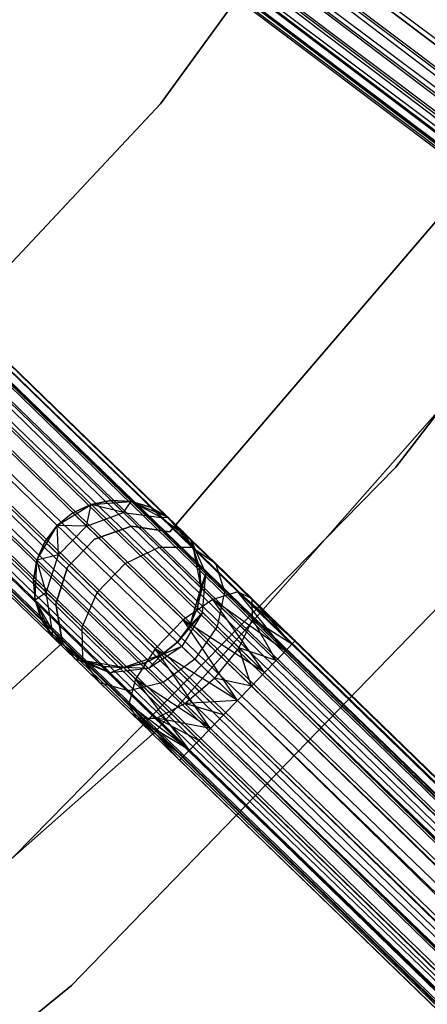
# Model space of a CAD drawing. Extents: x -189 to 189, y -189 to 189.
# Tile 227 of 256: x 42 to 47, y -47 to -35. Entities that reach past the tile are written whole.
import ezdxf

# ---------------------------------------------------------------- set-up
doc = ezdxf.new("R2010")
doc.units = 0
doc.header["$LTSCALE"] = 25.4
doc.layers.get('0').update_dxf_attribs({"linetype": 'CONTINUOUS'})

# ---------------------------------------------------------------- blocks, each defined once
blk = doc.blocks.new('NL2500012474_STL')
at = {"color": 0}
for p, q in [((325.778, -101.527, 178.5), (225.833, -26.052, 178.5)), ((325.778, -101.527, 178.5), (225.833, -26.052, 178.5)), ((225.833, -26.052, 176.5), (325.778, -101.527, 176.5)), ((225.833, -26.052, 176.5), (325.778, -101.527, 176.5)), ((225.833, -26.052, 176.5), (326.058, -101.156, 176.615)), ((225.833, -26.052, 176.5), (326.058, -101.156, 176.615)), ((325.379, -102.056, 178.249), (225.689, -26.243, 178.471)), ((325.379, -102.056, 178.249), (225.689, -26.243, 178.471)), ((325.634, -101.718, 178.471), (225.689, -26.243, 178.471)), ((325.634, -101.718, 178.471), (225.689, -26.243, 178.471)), ((225.689, -26.243, 176.529), (325.778, -101.527, 176.5)), ((225.689, -26.243, 176.529), (325.778, -101.527, 176.5)), ((325.498, -101.898, 176.615), (225.553, -26.423, 176.615)), ((225.553, -26.423, 176.615), (325.778, -101.527, 176.5)), ((325.498, -101.898, 176.615), (225.553, -26.423, 176.615)), ((325.379, -102.056, 178.249), (225.553, -26.423, 178.385)), ((325.379, -102.056, 178.249), (225.553, -26.423, 178.385)), ((225.553, -26.423, 176.615), (325.778, -101.527, 176.5)), ((325.498, -101.898, 176.615), (225.434, -26.581, 176.751)), ((325.498, -101.898, 176.615), (225.434, -26.581, 176.751)), ((325.215, -102.273, 177.855), (225.434, -26.581, 178.249)), ((325.215, -102.273, 177.855), (225.434, -26.581, 178.249)), ((325.379, -102.056, 178.249), (225.434, -26.581, 178.249)), ((325.379, -102.056, 178.249), (225.434, -26.581, 178.249)), ((325.282, -102.184, 176.932), (225.27, -26.798, 177.145)), ((325.282, -102.184, 176.932), (225.27, -26.798, 177.145)), ((325.18, -102.319, 177.379), (225.27, -26.798, 177.855)), ((325.18, -102.319, 177.379), (225.27, -26.798, 177.855)), ((325.215, -102.273, 177.855), (225.27, -26.798, 177.855)), ((325.215, -102.273, 177.855), (225.27, -26.798, 177.855)), ((325.498, -101.898, 176.615), (225.337, -26.709, 176.932)), ((325.498, -101.898, 176.615), (225.337, -26.709, 176.932)), ((325.282, -102.184, 176.932), (225.337, -26.709, 176.932)), ((325.282, -102.184, 176.932), (225.337, -26.709, 176.932)), ((325.215, -102.273, 177.855), (225.337, -26.709, 178.068)), ((325.215, -102.273, 177.855), (225.337, -26.709, 178.068)), ((325.18, -102.319, 177.379), (225.235, -26.844, 177.379)), ((325.18, -102.319, 177.379), (225.235, -26.844, 177.621)), ((325.282, -102.184, 176.932), (225.235, -26.844, 177.379)), ((325.282, -102.184, 176.932), (225.235, -26.844, 177.379)), ((325.18, -102.319, 177.379), (225.235, -26.844, 177.379)), ((325.18, -102.319, 177.379), (225.235, -26.844, 177.621)), ((312.974, -116.569, 177.379), (223.062, -29.384, 177.621)), ((312.974, -116.569, 177.379), (223.062, -29.384, 177.379)), ((312.934, -116.61, 177.855), (223.062, -29.384, 177.621)), ((312.934, -116.61, 177.855), (223.062, -29.384, 177.621)), ((312.974, -116.569, 177.379), (223.062, -29.384, 177.621)), ((312.974, -116.569, 177.379), (223.062, -29.384, 177.379)), ((312.934, -116.61, 177.855), (223.022, -29.425, 177.855)), ((312.934, -116.61, 177.855), (223.022, -29.425, 177.855)), ((223.022, -29.425, 177.145), (312.974, -116.569, 177.379)), ((223.022, -29.425, 177.145), (312.974, -116.569, 177.379)), ((312.45, -117.11, 178.471), (222.833, -29.62, 178.249)), ((312.45, -117.11, 178.471), (222.833, -29.62, 178.249)), ((312.745, -116.805, 178.249), (222.833, -29.62, 178.249)), ((312.745, -116.805, 178.249), (222.833, -29.62, 178.249)), ((222.833, -29.62, 176.751), (312.856, -116.691, 176.932)), ((222.833, -29.62, 176.751), (312.856, -116.691, 176.932)), ((312.745, -116.805, 178.249), (222.944, -29.506, 178.068)), ((312.745, -116.805, 178.249), (222.944, -29.506, 178.068)), ((312.934, -116.61, 177.855), (222.944, -29.506, 178.068)), ((312.934, -116.61, 177.855), (222.944, -29.506, 178.068)), ((222.944, -29.506, 176.932), (312.856, -116.691, 176.932)), ((222.944, -29.506, 176.932), (312.856, -116.691, 176.932)), ((222.944, -29.506, 176.932), (312.974, -116.569, 177.379)), ((222.944, -29.506, 176.932), (312.974, -116.569, 177.379)), ((312.45, -117.11, 178.471), (222.694, -29.763, 178.385)), ((312.45, -117.11, 178.471), (222.694, -29.763, 178.385)), ((312.607, -116.948, 176.615), (222.694, -29.763, 176.615)), ((222.694, -29.763, 176.615), (312.856, -116.691, 176.932)), ((222.694, -29.763, 176.615), (312.856, -116.691, 176.932)), ((312.607, -116.948, 176.615), (222.694, -29.763, 176.615)), ((312.45, -117.11, 178.471), (222.538, -29.925, 178.471)), ((312.45, -117.11, 178.471), (222.538, -29.925, 178.471)), ((222.538, -29.925, 176.529), (312.607, -116.948, 176.615)), ((222.538, -29.925, 176.529), (312.607, -116.948, 176.615)), ((312.283, -117.281, 178.5), (222.371, -30.096, 178.5)), ((312.283, -117.281, 178.5), (222.371, -30.096, 178.5)), ((222.371, -30.096, 176.5), (312.283, -117.281, 176.5)), ((222.371, -30.096, 176.5), (312.283, -117.281, 176.5)), ((222.371, -30.096, 176.5), (312.607, -116.948, 176.615)), ((222.371, -30.096, 176.5), (312.607, -116.948, 176.615)), ((311.822, -117.757, 178.249), (222.204, -30.268, 178.471)), ((311.822, -117.757, 178.249), (222.204, -30.268, 178.471)), ((312.117, -117.453, 178.471), (222.204, -30.268, 178.471)), ((312.117, -117.453, 178.471), (222.204, -30.268, 178.471)), ((222.204, -30.268, 176.529), (312.283, -117.281, 176.5)), ((222.204, -30.268, 176.529), (312.283, -117.281, 176.5)), ((311.96, -117.615, 176.615), (222.047, -30.43, 176.615)), ((222.047, -30.43, 176.615), (312.283, -117.281, 176.5)), ((311.96, -117.615, 176.615), (222.047, -30.43, 176.615)), ((311.822, -117.757, 178.249), (222.047, -30.43, 178.385)), ((311.822, -117.757, 178.249), (222.047, -30.43, 178.385)), ((222.047, -30.43, 176.615), (312.283, -117.281, 176.5)), ((235.236, -36.339, 20), (239.444, -30.548, 20)), ((239.444, -30.548, 22), (235.236, -36.339, 22)), ((239.444, -30.548, 22), (235.236, -36.339, 22)), ((235.236, -36.339, 20), (239.444, -30.548, 20)), ((311.96, -117.615, 176.615), (221.909, -30.572, 176.751)), ((311.96, -117.615, 176.615), (221.909, -30.572, 176.751)), ((311.633, -117.953, 177.855), (221.909, -30.572, 178.249)), ((311.633, -117.953, 177.855), (221.909, -30.572, 178.249)), ((311.822, -117.757, 178.249), (221.909, -30.572, 178.249)), ((311.822, -117.757, 178.249), (221.909, -30.572, 178.249)), ((311.711, -117.872, 176.932), (221.72, -30.768, 177.145)), ((311.711, -117.872, 176.932), (221.72, -30.768, 177.145)), ((311.592, -117.994, 177.379), (221.72, -30.768, 177.855)), ((311.592, -117.994, 177.379), (221.72, -30.768, 177.855)), ((311.633, -117.953, 177.855), (221.72, -30.768, 177.855)), ((311.633, -117.953, 177.855), (221.72, -30.768, 177.855)), ((311.96, -117.615, 176.615), (221.798, -30.687, 176.932)), ((311.96, -117.615, 176.615), (221.798, -30.687, 176.932)), ((311.711, -117.872, 176.932), (221.798, -30.687, 176.932)), ((311.711, -117.872, 176.932), (221.798, -30.687, 176.932)), ((311.633, -117.953, 177.855), (221.798, -30.687, 178.068)), ((311.633, -117.953, 177.855), (221.798, -30.687, 178.068)), ((311.592, -117.994, 177.379), (221.68, -30.809, 177.379)), ((311.592, -117.994, 177.379), (221.68, -30.809, 177.621)), ((311.711, -117.872, 176.932), (221.68, -30.809, 177.379)), ((311.711, -117.872, 176.932), (221.68, -30.809, 177.379)), ((311.592, -117.994, 177.379), (221.68, -30.809, 177.379)), ((311.592, -117.994, 177.379), (221.68, -30.809, 177.621)), ((242.608, -34.749, 20), (238.046, -40.678, 20)), ((238.046, -40.678, 19), (242.608, -34.749, 19)), ((242.608, -34.749, 20), (238.046, -40.678, 20)), ((238.046, -40.678, 19), (242.608, -34.749, 19)), ((230.336, -41.557, 20), (235.236, -36.339, 20)), ((235.236, -36.339, 22), (230.336, -41.557, 22)), ((235.236, -36.339, 22), (230.336, -41.557, 22)), ((230.336, -41.557, 20), (235.236, -36.339, 20)), ((235.236, -36.339, 22), (235.236, -36.339, 20)), ((235.236, -36.339, 22), (235.236, -36.339, 20)), ((238.996, -37.193, 22), (235.349, -41.447, 22)), ((235.349, -41.447, 20), (238.996, -37.193, 20)), ((235.349, -41.447, 20), (238.996, -37.193, 20)), ((238.996, -37.193, 22), (235.349, -41.447, 22)), ((240.228, -38.108, 26.5), (235.175, -43.83, 26.5)), ((235.175, -43.83, 17), (240.228, -38.108, 17)), ((235.175, -43.83, 17), (240.228, -38.108, 17)), ((240.228, -38.108, 26.5), (235.175, -43.83, 26.5)), ((238.046, -40.678, 20), (232.803, -46.014, 20)), ((232.803, -46.014, 19), (238.046, -40.678, 19)), ((238.046, -40.678, 20), (232.803, -46.014, 20)), ((232.803, -46.014, 19), (238.046, -40.678, 19)), ((238.046, -40.678, 20), (238.046, -40.678, 19)), ((238.046, -40.678, 20), (238.046, -40.678, 19)), ((234.001, -41.374, 20), (234.407, -41.12, 20)), ((234.001, -41.374, 20), (234.407, -41.12, 20)), ((234.407, -41.12, 25.5), (234.189, -41.222, 25.5)), ((234.189, -41.222, 25.5), (234.407, -41.12, 20)), ((234.189, -41.222, 25.5), (234.407, -41.12, 20)), ((234.407, -41.12, 25.5), (234.189, -41.222, 25.5)), ((234.351, -41.38, 26.637), (234.407, -41.12, 25.5)), ((234.351, -41.38, 26.637), (234.407, -41.12, 25.5)), ((234.643, -41.073, 25.5), (234.407, -41.12, 25.5)), ((234.407, -41.12, 20), (234.643, -41.073, 25.5)), ((234.643, -41.073, 25.5), (234.407, -41.12, 25.5)), ((234.407, -41.12, 20), (234.643, -41.073, 25.5)), ((234.407, -41.12, 20), (234.884, -41.084, 20)), ((234.407, -41.12, 20), (234.884, -41.084, 20)), ((234.793, -41.218, 26.552), (234.407, -41.12, 25.5)), ((234.793, -41.218, 26.552), (234.407, -41.12, 25.5)), ((234.407, -41.12, 25.5), (234.407, -41.12, 20)), ((234.407, -41.12, 25.5), (234.407, -41.12, 20)), ((234.793, -41.218, 26.552), (234.643, -41.073, 25.5)), ((234.793, -41.218, 26.552), (234.643, -41.073, 25.5)), ((234.884, -41.084, 25.5), (234.643, -41.073, 25.5)), ((234.643, -41.073, 25.5), (234.884, -41.084, 20)), ((234.643, -41.073, 25.5), (234.884, -41.084, 20)), ((234.884, -41.084, 25.5), (234.643, -41.073, 25.5)), ((234.793, -41.218, 26.552), (234.884, -41.084, 25.5)), ((234.793, -41.218, 26.552), (234.884, -41.084, 25.5)), ((234.884, -41.084, 20), (235.324, -41.273, 20)), ((235.244, -41.277, 26.401), (234.884, -41.084, 25.5)), ((235.244, -41.277, 26.401), (234.884, -41.084, 25.5)), ((235.115, -41.152, 25.5), (234.884, -41.084, 25.5)), ((234.884, -41.084, 20), (235.115, -41.152, 25.5)), ((234.884, -41.084, 20), (235.324, -41.273, 20)), ((234.884, -41.084, 25.5), (234.884, -41.084, 20)), ((234.884, -41.084, 25.5), (234.884, -41.084, 20)), ((235.115, -41.152, 25.5), (234.884, -41.084, 25.5)), ((234.884, -41.084, 20), (235.115, -41.152, 25.5)), ((234.189, -41.222, 25.5), (234.001, -41.374, 25.5)), ((234.189, -41.222, 25.5), (234.001, -41.374, 25.5)), ((234.189, -41.222, 25.5), (234.001, -41.374, 20)), ((234.189, -41.222, 25.5), (234.001, -41.374, 20)), ((234.351, -41.38, 26.637), (234.189, -41.222, 25.5)), ((234.351, -41.38, 26.637), (234.189, -41.222, 25.5)), ((234.351, -41.38, 26.637), (234.793, -41.218, 26.552)), ((234.351, -41.38, 26.637), (234.793, -41.218, 26.552)), ((234.793, -41.218, 26.552), (235.244, -41.277, 26.401)), ((235.221, -41.633, 27.443), (234.793, -41.218, 26.552)), ((235.221, -41.633, 27.443), (234.793, -41.218, 26.552)), ((234.793, -41.218, 26.552), (235.244, -41.277, 26.401)), ((235.244, -41.277, 26.401), (235.115, -41.152, 25.5)), ((235.244, -41.277, 26.401), (235.115, -41.152, 25.5)), ((235.324, -41.273, 25.5), (235.115, -41.152, 25.5)), ((235.115, -41.152, 25.5), (235.324, -41.273, 20)), ((235.115, -41.152, 25.5), (235.324, -41.273, 20)), ((235.324, -41.273, 25.5), (235.115, -41.152, 25.5)), ((233.76, -41.787, 20), (234.001, -41.374, 20)), ((233.76, -41.787, 20), (234.001, -41.374, 20)), ((234.001, -41.374, 25.5), (233.855, -41.566, 25.5)), ((233.855, -41.566, 25.5), (234.001, -41.374, 20)), ((234.001, -41.374, 25.5), (233.855, -41.566, 25.5)), ((233.855, -41.566, 25.5), (234.001, -41.374, 20)), ((234.018, -41.723, 26.637), (234.001, -41.374, 25.5)), ((234.018, -41.723, 26.637), (234.001, -41.374, 25.5)), ((234.351, -41.38, 26.637), (234.001, -41.374, 25.5)), ((234.351, -41.38, 26.637), (234.001, -41.374, 25.5)), ((234.001, -41.374, 25.5), (234.001, -41.374, 20)), ((234.001, -41.374, 25.5), (234.001, -41.374, 20)), ((234.171, -46.866, 26.5), (239.506, -41.359, 26.5)), ((239.506, -41.359, 17), (234.171, -46.866, 17)), ((234.171, -46.866, 26.5), (239.506, -41.359, 26.5)), ((239.506, -41.359, 17), (234.171, -46.866, 17)), ((235.244, -41.277, 26.401), (235.324, -41.273, 25.5)), ((235.244, -41.277, 26.401), (235.324, -41.273, 25.5)), ((235.244, -41.277, 26.401), (235.599, -41.541, 26.219)), ((235.61, -41.632, 27.165), (235.244, -41.277, 26.401)), ((235.61, -41.632, 27.165), (235.244, -41.277, 26.401)), ((235.244, -41.277, 26.401), (235.599, -41.541, 26.219)), ((235.324, -41.273, 20), (235.624, -41.646, 20)), ((235.599, -41.541, 26.219), (235.324, -41.273, 25.5)), ((235.324, -41.273, 20), (235.497, -41.441, 25.5)), ((235.324, -41.273, 25.5), (235.324, -41.273, 20)), ((235.599, -41.541, 26.219), (235.324, -41.273, 25.5)), ((235.324, -41.273, 20), (235.497, -41.441, 25.5)), ((235.324, -41.273, 20), (235.624, -41.646, 20)), ((235.324, -41.273, 25.5), (235.324, -41.273, 20)), ((234.018, -41.723, 26.637), (234.351, -41.38, 26.637)), ((234.018, -41.723, 26.637), (234.351, -41.38, 26.637)), ((234.813, -41.828, 27.601), (234.351, -41.38, 26.637)), ((234.813, -41.828, 27.601), (234.351, -41.38, 26.637)), ((234.888, -41.382, 22), (234.447, -41.534, 22)), ((234.447, -41.534, 20), (234.888, -41.382, 20)), ((234.447, -41.534, 20), (234.888, -41.382, 20)), ((234.888, -41.382, 22), (234.447, -41.534, 22)), ((235.349, -41.447, 22), (234.888, -41.382, 22)), ((234.888, -41.382, 22), (234.888, -41.382, 20)), ((234.888, -41.382, 20), (235.349, -41.447, 20)), ((234.888, -41.382, 22), (234.888, -41.382, 20)), ((234.888, -41.382, 20), (235.349, -41.447, 20)), ((235.349, -41.447, 22), (234.888, -41.382, 22)), ((235.349, -41.447, 22), (235.349, -41.447, 20)), ((235.349, -41.447, 22), (235.349, -41.447, 20)), ((235.599, -41.541, 26.219), (235.497, -41.441, 25.5)), ((235.624, -41.646, 25.5), (235.497, -41.441, 25.5)), ((235.599, -41.541, 26.219), (235.497, -41.441, 25.5)), ((235.497, -41.441, 25.5), (235.624, -41.646, 20)), ((235.497, -41.441, 25.5), (235.624, -41.646, 20)), ((235.624, -41.646, 25.5), (235.497, -41.441, 25.5)), ((233.855, -41.566, 25.5), (233.76, -41.787, 25.5)), ((233.76, -41.787, 20), (233.855, -41.566, 25.5)), ((233.855, -41.566, 25.5), (233.76, -41.787, 25.5)), ((233.76, -41.787, 20), (233.855, -41.566, 25.5)), ((234.018, -41.723, 26.637), (233.855, -41.566, 25.5)), ((234.018, -41.723, 26.637), (233.855, -41.566, 25.5)), ((234.447, -41.534, 22), (234.123, -41.868, 22)), ((234.123, -41.868, 20), (234.447, -41.534, 20)), ((234.123, -41.868, 20), (234.447, -41.534, 20)), ((234.447, -41.534, 22), (234.123, -41.868, 22)), ((234.447, -41.534, 22), (234.447, -41.534, 20)), ((234.447, -41.534, 22), (234.447, -41.534, 20)), ((235.7, -41.875, 25.5), (235.599, -41.541, 26.219)), ((235.599, -41.541, 26.219), (235.778, -41.95, 26.048)), ((235.7, -41.875, 25.5), (235.599, -41.541, 26.219)), ((235.624, -41.646, 25.5), (235.599, -41.541, 26.219)), ((235.624, -41.646, 25.5), (235.599, -41.541, 26.219)), ((235.892, -41.824, 26.829), (235.599, -41.541, 26.219)), ((235.892, -41.824, 26.829), (235.599, -41.541, 26.219)), ((235.599, -41.541, 26.219), (235.778, -41.95, 26.048)), ((234.018, -41.723, 26.637), (233.76, -41.787, 25.5)), ((234.018, -41.723, 26.637), (233.76, -41.787, 25.5)), ((233.87, -42.171, 26.552), (234.018, -41.723, 26.637)), ((233.87, -42.171, 26.552), (234.018, -41.723, 26.637)), ((234.48, -42.172, 27.601), (234.018, -41.723, 26.637)), ((234.48, -42.172, 27.601), (234.018, -41.723, 26.637)), ((234.813, -41.828, 27.601), (235.221, -41.633, 27.443)), ((234.813, -41.828, 27.601), (235.221, -41.633, 27.443)), ((235.221, -41.633, 27.443), (235.61, -41.632, 27.165)), ((235.221, -41.633, 27.443), (235.61, -41.632, 27.165)), ((235.861, -42.254, 28.039), (235.221, -41.633, 27.443)), ((235.861, -42.254, 28.039), (235.221, -41.633, 27.443)), ((235.61, -41.632, 27.165), (235.892, -41.824, 26.829)), ((236.159, -42.164, 27.675), (235.61, -41.632, 27.165)), ((236.159, -42.164, 27.675), (235.61, -41.632, 27.165)), ((235.61, -41.632, 27.165), (235.892, -41.824, 26.829)), ((235.624, -41.646, 20), (235.718, -42.115, 20)), ((235.7, -41.875, 25.5), (235.624, -41.646, 25.5)), ((235.624, -41.646, 20), (235.7, -41.875, 25.5)), ((235.624, -41.646, 20), (235.718, -42.115, 20)), ((235.624, -41.646, 25.5), (235.624, -41.646, 20)), ((235.624, -41.646, 25.5), (235.624, -41.646, 20)), ((235.7, -41.875, 25.5), (235.624, -41.646, 25.5)), ((235.624, -41.646, 20), (235.7, -41.875, 25.5)), ((233.76, -41.787, 25.5), (233.72, -42.025, 25.5)), ((233.72, -42.025, 25.5), (233.76, -41.787, 20)), ((233.72, -42.025, 25.5), (233.76, -41.787, 20)), ((233.76, -41.787, 25.5), (233.72, -42.025, 25.5)), ((233.738, -42.265, 20), (233.76, -41.787, 20)), ((233.738, -42.265, 20), (233.76, -41.787, 20)), ((233.87, -42.171, 26.552), (233.76, -41.787, 25.5)), ((233.87, -42.171, 26.552), (233.76, -41.787, 25.5)), ((233.76, -41.787, 25.5), (233.76, -41.787, 20)), ((233.76, -41.787, 25.5), (233.76, -41.787, 20)), ((234.48, -42.172, 27.601), (234.813, -41.828, 27.601)), ((234.48, -42.172, 27.601), (234.813, -41.828, 27.601)), ((235.505, -42.499, 28.245), (234.813, -41.828, 27.601)), ((235.505, -42.499, 28.245), (234.813, -41.828, 27.601)), ((235.892, -41.824, 26.829), (236.001, -42.166, 26.513)), ((236.33, -42.249, 27.236), (235.892, -41.824, 26.829)), ((236.33, -42.249, 27.236), (235.892, -41.824, 26.829)), ((235.892, -41.824, 26.829), (236.001, -42.166, 26.513)), ((234.123, -41.868, 22), (233.985, -42.313, 22)), ((233.985, -42.313, 20), (234.123, -41.868, 20)), ((233.985, -42.313, 20), (234.123, -41.868, 20)), ((234.123, -41.868, 22), (233.985, -42.313, 22)), ((234.123, -41.868, 22), (234.123, -41.868, 20)), ((234.123, -41.868, 22), (234.123, -41.868, 20)), ((235.678, -42.353, 25.5), (235.778, -41.95, 26.048)), ((235.678, -42.353, 25.5), (235.778, -41.95, 26.048)), ((235.778, -41.95, 26.048), (235.7, -41.875, 25.5)), ((235.718, -42.115, 25.5), (235.7, -41.875, 25.5)), ((235.778, -41.95, 26.048), (235.7, -41.875, 25.5)), ((235.7, -41.875, 25.5), (235.718, -42.115, 20)), ((235.7, -41.875, 25.5), (235.718, -42.115, 20)), ((235.718, -42.115, 25.5), (235.7, -41.875, 25.5)), ((235.718, -42.115, 25.5), (235.778, -41.95, 26.048)), ((235.718, -42.115, 25.5), (235.778, -41.95, 26.048)), ((235.739, -42.412, 25.927), (235.778, -41.95, 26.048)), ((235.739, -42.412, 25.927), (235.778, -41.95, 26.048)), ((236.001, -42.166, 26.513), (235.778, -41.95, 26.048)), ((236.001, -42.166, 26.513), (235.778, -41.95, 26.048)), ((233.87, -42.171, 26.552), (233.72, -42.025, 25.5)), ((233.72, -42.025, 25.5), (233.738, -42.265, 25.5)), ((233.87, -42.171, 26.552), (233.72, -42.025, 25.5)), ((233.738, -42.265, 20), (233.72, -42.025, 25.5)), ((233.72, -42.025, 25.5), (233.738, -42.265, 25.5)), ((233.738, -42.265, 20), (233.72, -42.025, 25.5)), ((233.87, -42.171, 26.552), (233.738, -42.265, 25.5)), ((233.87, -42.171, 26.552), (233.738, -42.265, 25.5)), ((233.942, -42.619, 26.401), (233.87, -42.171, 26.552)), ((234.298, -42.585, 27.443), (233.87, -42.171, 26.552)), ((233.942, -42.619, 26.401), (233.87, -42.171, 26.552)), ((234.298, -42.585, 27.443), (233.87, -42.171, 26.552)), ((234.298, -42.585, 27.443), (234.48, -42.172, 27.601)), ((234.298, -42.585, 27.443), (234.48, -42.172, 27.601)), ((235.172, -42.843, 28.245), (234.48, -42.172, 27.601)), ((235.172, -42.843, 28.245), (234.48, -42.172, 27.601)), ((235.718, -42.115, 20), (235.583, -42.574, 20)), ((235.718, -42.115, 20), (235.583, -42.574, 20)), ((235.678, -42.353, 25.5), (235.718, -42.115, 25.5)), ((235.718, -42.115, 20), (235.678, -42.353, 25.5)), ((235.678, -42.353, 25.5), (235.718, -42.115, 25.5)), ((235.718, -42.115, 20), (235.678, -42.353, 25.5)), ((235.718, -42.115, 25.5), (235.718, -42.115, 20)), ((235.718, -42.115, 25.5), (235.718, -42.115, 20)), ((236.159, -42.164, 27.675), (235.861, -42.254, 28.039)), ((236.159, -42.164, 27.675), (235.861, -42.254, 28.039)), ((236.001, -42.166, 26.513), (235.913, -42.58, 26.288)), ((236.001, -42.166, 26.513), (235.913, -42.58, 26.288)), ((236.334, -42.49, 26.823), (236.001, -42.166, 26.513)), ((236.334, -42.49, 26.823), (236.001, -42.166, 26.513)), ((236.728, -42.871, 28.068), (236.159, -42.164, 27.675)), ((236.806, -42.791, 27.855), (236.159, -42.164, 27.675)), ((236.728, -42.871, 28.068), (236.159, -42.164, 27.675)), ((236.806, -42.791, 27.855), (236.159, -42.164, 27.675)), ((236.846, -42.75, 27.621), (236.159, -42.164, 27.675)), ((236.846, -42.75, 27.621), (236.159, -42.164, 27.675)), ((236.33, -42.249, 27.236), (236.159, -42.164, 27.675)), ((236.33, -42.249, 27.236), (236.159, -42.164, 27.675)), ((233.941, -42.699, 20), (233.738, -42.265, 20)), ((233.942, -42.619, 26.401), (233.738, -42.265, 25.5)), ((233.738, -42.265, 25.5), (233.814, -42.494, 25.5)), ((233.942, -42.619, 26.401), (233.738, -42.265, 25.5)), ((233.814, -42.494, 25.5), (233.738, -42.265, 20)), ((233.941, -42.699, 20), (233.738, -42.265, 20)), ((233.814, -42.494, 25.5), (233.738, -42.265, 20)), ((233.738, -42.265, 25.5), (233.814, -42.494, 25.5)), ((233.738, -42.265, 25.5), (233.738, -42.265, 20)), ((233.738, -42.265, 25.5), (233.738, -42.265, 20)), ((233.985, -42.313, 22), (233.985, -42.313, 20)), ((233.985, -42.313, 22), (233.985, -42.313, 20)), ((233.985, -42.313, 22), (234.064, -42.772, 22)), ((234.064, -42.772, 20), (233.985, -42.313, 20)), ((234.064, -42.772, 20), (233.985, -42.313, 20)), ((233.985, -42.313, 22), (234.064, -42.772, 22)), ((235.861, -42.254, 28.039), (235.505, -42.499, 28.245)), ((235.861, -42.254, 28.039), (235.505, -42.499, 28.245)), ((236.478, -43.129, 28.385), (235.861, -42.254, 28.039)), ((236.616, -42.986, 28.249), (235.861, -42.254, 28.039)), ((236.478, -43.129, 28.385), (235.861, -42.254, 28.039)), ((236.616, -42.986, 28.249), (235.861, -42.254, 28.039)), ((236.728, -42.871, 28.068), (235.861, -42.254, 28.039)), ((236.728, -42.871, 28.068), (235.861, -42.254, 28.039)), ((236.846, -42.75, 27.379), (236.33, -42.249, 27.236)), ((236.846, -42.75, 27.621), (236.33, -42.249, 27.236)), ((236.846, -42.75, 27.621), (236.33, -42.249, 27.236)), ((236.846, -42.75, 27.379), (236.33, -42.249, 27.236)), ((236.806, -42.791, 27.145), (236.33, -42.249, 27.236)), ((236.806, -42.791, 27.145), (236.33, -42.249, 27.236)), ((236.334, -42.49, 26.823), (236.33, -42.249, 27.236)), ((236.334, -42.49, 26.823), (236.33, -42.249, 27.236)), ((235.739, -42.412, 25.927), (235.437, -42.766, 25.5)), ((235.739, -42.412, 25.927), (235.437, -42.766, 25.5)), ((235.739, -42.412, 25.927), (235.492, -42.819, 25.883)), ((235.739, -42.412, 25.927), (235.492, -42.819, 25.883)), ((235.583, -42.574, 25.5), (235.678, -42.353, 25.5)), ((235.678, -42.353, 25.5), (235.583, -42.574, 20)), ((235.678, -42.353, 25.5), (235.583, -42.574, 20)), ((235.583, -42.574, 25.5), (235.678, -42.353, 25.5)), ((235.583, -42.574, 25.5), (235.739, -42.412, 25.927)), ((235.583, -42.574, 25.5), (235.739, -42.412, 25.927)), ((235.678, -42.353, 25.5), (235.739, -42.412, 25.927)), ((235.678, -42.353, 25.5), (235.739, -42.412, 25.927)), ((235.913, -42.58, 26.288), (235.739, -42.412, 25.927)), ((235.913, -42.58, 26.288), (235.739, -42.412, 25.927)), ((233.942, -42.619, 26.401), (233.814, -42.494, 25.5)), ((233.814, -42.494, 25.5), (233.941, -42.699, 25.5)), ((233.942, -42.619, 26.401), (233.814, -42.494, 25.5)), ((233.941, -42.699, 20), (233.814, -42.494, 25.5)), ((233.814, -42.494, 25.5), (233.941, -42.699, 25.5)), ((233.941, -42.699, 20), (233.814, -42.494, 25.5)), ((235.505, -42.499, 28.245), (235.172, -42.843, 28.245)), ((235.505, -42.499, 28.245), (235.172, -42.843, 28.245)), ((236.155, -43.462, 28.5), (235.505, -42.499, 28.245)), ((236.321, -43.29, 28.471), (235.505, -42.499, 28.245)), ((236.155, -43.462, 28.5), (235.505, -42.499, 28.245)), ((236.321, -43.29, 28.471), (235.505, -42.499, 28.245)), ((236.478, -43.129, 28.385), (235.505, -42.499, 28.245)), ((236.478, -43.129, 28.385), (235.505, -42.499, 28.245)), ((236.334, -42.49, 26.823), (236.172, -42.832, 26.53)), ((236.334, -42.49, 26.823), (236.172, -42.832, 26.53)), ((236.806, -42.791, 27.145), (236.334, -42.49, 26.823)), ((236.728, -42.871, 26.932), (236.334, -42.49, 26.823)), ((236.806, -42.791, 27.145), (236.334, -42.49, 26.823)), ((236.728, -42.871, 26.932), (236.334, -42.49, 26.823)), ((236.616, -42.986, 26.751), (236.334, -42.49, 26.823)), ((236.616, -42.986, 26.751), (236.334, -42.49, 26.823)), ((233.942, -42.619, 26.401), (233.941, -42.699, 25.5)), ((233.942, -42.619, 26.401), (233.941, -42.699, 25.5)), ((234.217, -42.966, 26.219), (233.942, -42.619, 26.401)), ((234.309, -42.974, 27.165), (233.942, -42.619, 26.401)), ((234.217, -42.966, 26.219), (233.942, -42.619, 26.401)), ((234.309, -42.974, 27.165), (233.942, -42.619, 26.401)), ((234.309, -42.974, 27.165), (234.298, -42.585, 27.443)), ((234.938, -43.206, 28.039), (234.298, -42.585, 27.443)), ((234.309, -42.974, 27.165), (234.298, -42.585, 27.443)), ((234.938, -43.206, 28.039), (234.298, -42.585, 27.443)), ((235.583, -42.574, 20), (235.437, -42.766, 20)), ((235.437, -42.766, 25.5), (235.583, -42.574, 25.5)), ((235.437, -42.766, 25.5), (235.583, -42.574, 25.5)), ((235.583, -42.574, 20), (235.437, -42.766, 20)), ((235.583, -42.574, 25.5), (235.583, -42.574, 20)), ((235.583, -42.574, 25.5), (235.583, -42.574, 20)), ((235.913, -42.58, 26.288), (235.647, -42.97, 26.207)), ((235.913, -42.58, 26.288), (235.647, -42.97, 26.207)), ((236.172, -42.832, 26.53), (235.913, -42.58, 26.288)), ((236.172, -42.832, 26.53), (235.913, -42.58, 26.288)), ((234.064, -42.772, 22), (229.921, -46.546, 22)), ((229.921, -46.546, 20), (234.064, -42.772, 20)), ((229.921, -46.546, 20), (234.064, -42.772, 20)), ((234.064, -42.772, 22), (229.921, -46.546, 22)), ((234.323, -42.988, 20), (233.941, -42.699, 20)), ((234.217, -42.966, 26.219), (233.941, -42.699, 25.5)), ((233.941, -42.699, 25.5), (233.941, -42.699, 20)), ((234.115, -42.867, 25.5), (233.941, -42.699, 20)), ((234.217, -42.966, 26.219), (233.941, -42.699, 25.5)), ((234.115, -42.867, 25.5), (233.941, -42.699, 20)), ((234.323, -42.988, 20), (233.941, -42.699, 20)), ((233.941, -42.699, 25.5), (233.941, -42.699, 20)), ((234.064, -42.772, 22), (234.064, -42.772, 20)), ((234.064, -42.772, 22), (234.064, -42.772, 20)), ((235.437, -42.766, 20), (235.249, -42.918, 20)), ((235.249, -42.918, 25.5), (235.437, -42.766, 25.5)), ((235.249, -42.918, 25.5), (235.437, -42.766, 25.5)), ((235.437, -42.766, 20), (235.249, -42.918, 20)), ((235.437, -42.766, 25.5), (235.492, -42.819, 25.883)), ((235.437, -42.766, 25.5), (235.492, -42.819, 25.883)), ((235.437, -42.766, 25.5), (235.437, -42.766, 20)), ((235.437, -42.766, 25.5), (235.437, -42.766, 20)), ((236.806, -42.791, 27.145), (236.846, -42.75, 27.379)), ((236.846, -42.75, 27.621), (236.806, -42.791, 27.855)), ((236.846, -42.75, 27.621), (236.806, -42.791, 27.855)), ((236.806, -42.791, 27.145), (236.846, -42.75, 27.379)), ((236.846, -42.75, 27.379), (307.452, -111.214, 27.621)), ((236.846, -42.75, 27.379), (307.452, -111.214, 27.621)), ((236.846, -42.75, 27.621), (307.452, -111.214, 27.621)), ((236.846, -42.75, 27.621), (307.452, -111.214, 27.621)), ((236.846, -42.75, 27.621), (307.334, -111.336, 28.068)), ((236.846, -42.75, 27.621), (307.334, -111.336, 28.068)), ((234.217, -42.966, 26.219), (234.115, -42.867, 25.5)), ((234.115, -42.867, 25.5), (234.323, -42.988, 25.5)), ((234.217, -42.966, 26.219), (234.115, -42.867, 25.5)), ((234.323, -42.988, 20), (234.115, -42.867, 25.5)), ((234.115, -42.867, 25.5), (234.323, -42.988, 25.5)), ((234.323, -42.988, 20), (234.115, -42.867, 25.5)), ((235.172, -42.843, 28.245), (234.938, -43.206, 28.039)), ((235.172, -42.843, 28.245), (234.938, -43.206, 28.039)), ((235.492, -42.819, 25.883), (235.092, -43.079, 25.927)), ((235.492, -42.819, 25.883), (235.092, -43.079, 25.927)), ((235.831, -43.796, 28.385), (235.172, -42.843, 28.245)), ((235.988, -43.634, 28.471), (235.172, -42.843, 28.245)), ((235.831, -43.796, 28.385), (235.172, -42.843, 28.245)), ((235.988, -43.634, 28.471), (235.172, -42.843, 28.245)), ((236.155, -43.462, 28.5), (235.172, -42.843, 28.245)), ((236.155, -43.462, 28.5), (235.172, -42.843, 28.245)), ((235.492, -42.819, 25.883), (235.249, -42.918, 25.5)), ((235.492, -42.819, 25.883), (235.249, -42.918, 25.5)), ((235.492, -42.819, 25.883), (235.647, -42.97, 26.207)), ((235.492, -42.819, 25.883), (235.647, -42.97, 26.207)), ((236.172, -42.832, 26.53), (235.88, -43.196, 26.424)), ((236.172, -42.832, 26.53), (235.88, -43.196, 26.424)), ((236.616, -42.986, 26.751), (236.172, -42.832, 26.53)), ((236.616, -42.986, 26.751), (236.172, -42.832, 26.53)), ((236.478, -43.129, 26.615), (236.172, -42.832, 26.53)), ((236.478, -43.129, 26.615), (236.172, -42.832, 26.53)), ((236.321, -43.29, 26.529), (236.172, -42.832, 26.53)), ((236.321, -43.29, 26.529), (236.172, -42.832, 26.53)), ((236.616, -42.986, 26.751), (236.728, -42.871, 26.932)), ((236.728, -42.871, 28.068), (236.616, -42.986, 28.249)), ((236.728, -42.871, 28.068), (236.616, -42.986, 28.249)), ((236.616, -42.986, 26.751), (236.728, -42.871, 26.932)), ((236.728, -42.871, 26.932), (236.806, -42.791, 27.145)), ((236.806, -42.791, 27.855), (236.728, -42.871, 28.068)), ((236.806, -42.791, 27.855), (236.728, -42.871, 28.068)), ((236.728, -42.871, 26.932), (236.806, -42.791, 27.145)), ((236.728, -42.871, 26.932), (307.223, -111.451, 26.751)), ((236.728, -42.871, 26.932), (307.223, -111.451, 26.751)), ((236.728, -42.871, 26.932), (307.412, -111.255, 27.145)), ((236.728, -42.871, 26.932), (307.412, -111.255, 27.145)), ((236.728, -42.871, 28.068), (307.334, -111.336, 28.068)), ((236.728, -42.871, 28.068), (307.334, -111.336, 28.068)), ((236.728, -42.871, 28.068), (307.085, -111.593, 28.385)), ((236.728, -42.871, 28.068), (307.085, -111.593, 28.385)), ((236.806, -42.791, 27.145), (307.412, -111.255, 27.145)), ((236.806, -42.791, 27.145), (307.412, -111.255, 27.145)), ((236.806, -42.791, 27.145), (307.452, -111.214, 27.621)), ((236.806, -42.791, 27.145), (307.452, -111.214, 27.621)), ((236.806, -42.791, 27.855), (307.334, -111.336, 28.068)), ((236.806, -42.791, 27.855), (307.334, -111.336, 28.068)), ((234.632, -43.132, 26.048), (234.217, -42.966, 26.219)), ((234.217, -42.966, 26.219), (234.323, -42.988, 25.5)), ((234.217, -42.966, 26.219), (234.323, -42.988, 25.5)), ((234.51, -43.25, 26.829), (234.217, -42.966, 26.219)), ((234.632, -43.132, 26.048), (234.217, -42.966, 26.219)), ((234.51, -43.25, 26.829), (234.217, -42.966, 26.219)), ((234.51, -43.25, 26.829), (234.309, -42.974, 27.165)), ((234.857, -43.506, 27.675), (234.309, -42.974, 27.165)), ((234.51, -43.25, 26.829), (234.309, -42.974, 27.165)), ((234.857, -43.506, 27.675), (234.309, -42.974, 27.165)), ((234.795, -43.067, 20), (234.323, -42.988, 20)), ((234.632, -43.132, 26.048), (234.323, -42.988, 25.5)), ((234.323, -42.988, 25.5), (234.554, -43.056, 25.5)), ((234.632, -43.132, 26.048), (234.323, -42.988, 25.5)), ((234.554, -43.056, 25.5), (234.323, -42.988, 20)), ((234.795, -43.067, 20), (234.323, -42.988, 20)), ((234.554, -43.056, 25.5), (234.323, -42.988, 20)), ((234.323, -42.988, 25.5), (234.554, -43.056, 25.5)), ((234.323, -42.988, 25.5), (234.323, -42.988, 20)), ((234.323, -42.988, 25.5), (234.323, -42.988, 20)), ((235.249, -42.918, 20), (234.795, -43.067, 20)), ((235.249, -42.918, 20), (234.795, -43.067, 20)), ((234.795, -43.067, 25.5), (235.031, -43.02, 25.5)), ((235.031, -43.02, 25.5), (234.795, -43.067, 20)), ((235.031, -43.02, 25.5), (234.795, -43.067, 20)), ((234.795, -43.067, 25.5), (235.031, -43.02, 25.5)), ((235.031, -43.02, 25.5), (235.249, -42.918, 25.5)), ((235.249, -42.918, 20), (235.031, -43.02, 25.5)), ((235.031, -43.02, 25.5), (235.249, -42.918, 25.5)), ((235.249, -42.918, 20), (235.031, -43.02, 25.5)), ((235.092, -43.079, 25.927), (235.031, -43.02, 25.5)), ((235.092, -43.079, 25.927), (235.031, -43.02, 25.5)), ((235.092, -43.079, 25.927), (235.249, -42.918, 25.5)), ((235.092, -43.079, 25.927), (235.249, -42.918, 25.5)), ((235.249, -42.918, 25.5), (235.249, -42.918, 20)), ((235.249, -42.918, 25.5), (235.249, -42.918, 20)), ((235.647, -42.97, 26.207), (235.266, -43.247, 26.288)), ((235.647, -42.97, 26.207), (235.266, -43.247, 26.288)), ((235.647, -42.97, 26.207), (235.88, -43.196, 26.424)), ((235.647, -42.97, 26.207), (235.88, -43.196, 26.424)), ((236.478, -43.129, 26.615), (236.616, -42.986, 26.751)), ((236.616, -42.986, 28.249), (236.478, -43.129, 28.385)), ((236.616, -42.986, 28.249), (236.478, -43.129, 28.385)), ((236.478, -43.129, 26.615), (236.616, -42.986, 26.751)), ((236.616, -42.986, 26.751), (307.223, -111.451, 26.751)), ((236.616, -42.986, 26.751), (307.223, -111.451, 26.751)), ((236.616, -42.986, 28.249), (307.085, -111.593, 28.385)), ((236.616, -42.986, 28.249), (307.085, -111.593, 28.385)), ((234.632, -43.132, 26.048), (234.554, -43.056, 25.5)), ((234.554, -43.056, 25.5), (234.795, -43.067, 25.5)), ((234.632, -43.132, 26.048), (234.554, -43.056, 25.5)), ((234.795, -43.067, 20), (234.554, -43.056, 25.5)), ((234.554, -43.056, 25.5), (234.795, -43.067, 25.5)), ((234.795, -43.067, 20), (234.554, -43.056, 25.5)), ((234.632, -43.132, 26.048), (234.795, -43.067, 25.5)), ((234.632, -43.132, 26.048), (234.795, -43.067, 25.5)), ((235.092, -43.079, 25.927), (234.632, -43.132, 26.048)), ((235.092, -43.079, 25.927), (234.632, -43.132, 26.048)), ((234.855, -43.348, 26.513), (234.632, -43.132, 26.048)), ((234.855, -43.348, 26.513), (234.632, -43.132, 26.048)), ((235.092, -43.079, 25.927), (234.795, -43.067, 25.5)), ((235.092, -43.079, 25.927), (234.795, -43.067, 25.5)), ((234.795, -43.067, 25.5), (234.795, -43.067, 20)), ((234.795, -43.067, 25.5), (234.795, -43.067, 20)), ((235.266, -43.247, 26.288), (235.092, -43.079, 25.927)), ((235.266, -43.247, 26.288), (235.092, -43.079, 25.927)), ((236.321, -43.29, 26.529), (236.478, -43.129, 26.615)), ((236.478, -43.129, 28.385), (236.321, -43.29, 28.471)), ((236.478, -43.129, 28.385), (236.321, -43.29, 28.471)), ((236.321, -43.29, 26.529), (236.478, -43.129, 26.615)), ((236.478, -43.129, 26.615), (306.928, -111.755, 26.529)), ((236.478, -43.129, 26.615), (306.928, -111.755, 26.529)), ((236.478, -43.129, 26.615), (307.223, -111.451, 26.751)), ((236.478, -43.129, 26.615), (307.223, -111.451, 26.751)), ((236.478, -43.129, 28.385), (307.085, -111.593, 28.385)), ((236.478, -43.129, 28.385), (307.085, -111.593, 28.385)), ((236.478, -43.129, 28.385), (306.761, -111.927, 28.5)), ((236.478, -43.129, 28.385), (306.761, -111.927, 28.5)), ((234.855, -43.348, 26.513), (234.51, -43.25, 26.829)), ((234.947, -43.674, 27.236), (234.51, -43.25, 26.829)), ((234.855, -43.348, 26.513), (234.51, -43.25, 26.829)), ((234.947, -43.674, 27.236), (234.51, -43.25, 26.829)), ((235.266, -43.247, 26.288), (234.855, -43.348, 26.513)), ((235.266, -43.247, 26.288), (234.855, -43.348, 26.513)), ((234.938, -43.206, 28.039), (234.857, -43.506, 27.675)), ((234.938, -43.206, 28.039), (234.857, -43.506, 27.675)), ((235.582, -44.053, 28.068), (234.938, -43.206, 28.039)), ((235.693, -43.938, 28.249), (234.938, -43.206, 28.039)), ((235.582, -44.053, 28.068), (234.938, -43.206, 28.039)), ((235.693, -43.938, 28.249), (234.938, -43.206, 28.039)), ((235.831, -43.796, 28.385), (234.938, -43.206, 28.039)), ((235.831, -43.796, 28.385), (234.938, -43.206, 28.039)), ((235.525, -43.499, 26.53), (235.266, -43.247, 26.288)), ((235.525, -43.499, 26.53), (235.266, -43.247, 26.288)), ((235.525, -43.499, 26.53), (235.88, -43.196, 26.424)), ((235.525, -43.499, 26.53), (235.88, -43.196, 26.424)), ((235.88, -43.196, 26.424), (236.155, -43.462, 26.5)), ((236.321, -43.29, 26.529), (235.88, -43.196, 26.424)), ((236.321, -43.29, 26.529), (235.88, -43.196, 26.424)), ((235.88, -43.196, 26.424), (236.155, -43.462, 26.5)), ((235.189, -43.672, 26.823), (234.855, -43.348, 26.513)), ((235.189, -43.672, 26.823), (234.855, -43.348, 26.513)), ((236.155, -43.462, 26.5), (236.321, -43.29, 26.529)), ((236.321, -43.29, 28.471), (236.155, -43.462, 28.5)), ((236.321, -43.29, 28.471), (236.155, -43.462, 28.5)), ((236.155, -43.462, 26.5), (236.321, -43.29, 26.529)), ((236.321, -43.29, 26.529), (306.928, -111.755, 26.529)), ((236.321, -43.29, 26.529), (306.928, -111.755, 26.529)), ((236.321, -43.29, 28.471), (306.761, -111.927, 28.5)), ((236.321, -43.29, 28.471), (306.761, -111.927, 28.5)), ((236.155, -43.462, 26.5), (235.525, -43.499, 26.53)), ((236.155, -43.462, 26.5), (235.525, -43.499, 26.53)), ((236.155, -43.462, 28.5), (235.988, -43.634, 28.471)), ((235.988, -43.634, 26.529), (236.155, -43.462, 26.5)), ((235.988, -43.634, 26.529), (236.155, -43.462, 26.5)), ((236.155, -43.462, 28.5), (235.988, -43.634, 28.471)), ((306.761, -111.927, 28.5), (236.155, -43.462, 28.5)), ((236.155, -43.462, 28.5), (306.438, -112.26, 28.385)), ((236.155, -43.462, 28.5), (306.438, -112.26, 28.385)), ((236.155, -43.462, 26.5), (306.761, -111.927, 26.5)), ((236.155, -43.462, 26.5), (306.761, -111.927, 26.5)), ((306.761, -111.927, 28.5), (236.155, -43.462, 28.5)), ((235.464, -44.175, 27.621), (234.857, -43.506, 27.675)), ((234.857, -43.506, 27.675), (234.947, -43.674, 27.236)), ((235.504, -44.133, 27.855), (234.857, -43.506, 27.675)), ((235.464, -44.175, 27.621), (234.857, -43.506, 27.675)), ((235.504, -44.133, 27.855), (234.857, -43.506, 27.675)), ((235.582, -44.053, 28.068), (234.857, -43.506, 27.675)), ((235.582, -44.053, 28.068), (234.857, -43.506, 27.675)), ((234.857, -43.506, 27.675), (234.947, -43.674, 27.236)), ((235.189, -43.672, 26.823), (235.525, -43.499, 26.53)), ((235.189, -43.672, 26.823), (235.525, -43.499, 26.53)), ((235.988, -43.634, 26.529), (235.525, -43.499, 26.53)), ((235.988, -43.634, 26.529), (235.525, -43.499, 26.53)), ((235.831, -43.796, 26.615), (235.525, -43.499, 26.53)), ((235.831, -43.796, 26.615), (235.525, -43.499, 26.53)), ((234.947, -43.674, 27.236), (235.189, -43.672, 26.823)), ((234.947, -43.674, 27.236), (235.189, -43.672, 26.823)), ((235.464, -44.175, 27.621), (234.947, -43.674, 27.236)), ((235.464, -44.175, 27.379), (234.947, -43.674, 27.236)), ((235.582, -44.053, 26.932), (234.947, -43.674, 27.236)), ((235.582, -44.053, 26.932), (234.947, -43.674, 27.236)), ((235.504, -44.133, 27.145), (234.947, -43.674, 27.236)), ((235.464, -44.175, 27.379), (234.947, -43.674, 27.236)), ((235.504, -44.133, 27.145), (234.947, -43.674, 27.236)), ((235.464, -44.175, 27.621), (234.947, -43.674, 27.236)), ((235.831, -43.796, 26.615), (235.189, -43.672, 26.823)), ((235.693, -43.938, 26.751), (235.189, -43.672, 26.823)), ((235.831, -43.796, 26.615), (235.189, -43.672, 26.823)), ((235.693, -43.938, 26.751), (235.189, -43.672, 26.823)), ((235.582, -44.053, 26.932), (235.189, -43.672, 26.823)), ((235.582, -44.053, 26.932), (235.189, -43.672, 26.823)), ((235.988, -43.634, 28.471), (235.831, -43.796, 28.385)), ((235.831, -43.796, 26.615), (235.988, -43.634, 26.529)), ((235.831, -43.796, 26.615), (235.988, -43.634, 26.529)), ((235.988, -43.634, 28.471), (235.831, -43.796, 28.385)), ((235.988, -43.634, 28.471), (306.438, -112.26, 28.385)), ((235.988, -43.634, 28.471), (306.438, -112.26, 28.385)), ((235.988, -43.634, 26.529), (306.595, -112.099, 26.529)), ((235.988, -43.634, 26.529), (306.595, -112.099, 26.529)), ((235.175, -43.83, 26.5), (229.457, -48.887, 26.5)), ((229.457, -48.887, 17), (235.175, -43.83, 17)), ((229.457, -48.887, 17), (235.175, -43.83, 17)), ((235.175, -43.83, 26.5), (229.457, -48.887, 26.5)), ((235.175, -43.83, 17), (235.175, -43.83, 26.5)), ((235.175, -43.83, 17), (235.175, -43.83, 26.5)), ((235.831, -43.796, 28.385), (235.693, -43.938, 28.249)), ((235.693, -43.938, 26.751), (235.831, -43.796, 26.615)), ((235.693, -43.938, 26.751), (235.831, -43.796, 26.615)), ((235.831, -43.796, 28.385), (235.693, -43.938, 28.249)), ((235.831, -43.796, 28.385), (306.438, -112.26, 28.385)), ((235.831, -43.796, 28.385), (306.438, -112.26, 28.385)), ((235.831, -43.796, 28.385), (306.188, -112.518, 28.068)), ((235.831, -43.796, 28.385), (306.188, -112.518, 28.068)), ((235.831, -43.796, 26.615), (306.3, -112.403, 26.751)), ((235.831, -43.796, 26.615), (306.3, -112.403, 26.751)), ((235.831, -43.796, 26.615), (306.595, -112.099, 26.529)), ((235.831, -43.796, 26.615), (306.595, -112.099, 26.529)), ((235.693, -43.938, 28.249), (235.582, -44.053, 28.068)), ((235.582, -44.053, 26.932), (235.693, -43.938, 26.751)), ((235.582, -44.053, 26.932), (235.693, -43.938, 26.751)), ((235.693, -43.938, 28.249), (235.582, -44.053, 28.068)), ((235.693, -43.938, 28.249), (306.188, -112.518, 28.068)), ((235.693, -43.938, 28.249), (306.188, -112.518, 28.068)), ((235.693, -43.938, 26.751), (306.3, -112.403, 26.751)), ((235.693, -43.938, 26.751), (306.3, -112.403, 26.751)), ((235.582, -44.053, 28.068), (235.504, -44.133, 27.855)), ((235.504, -44.133, 27.145), (235.582, -44.053, 26.932)), ((235.504, -44.133, 27.145), (235.582, -44.053, 26.932)), ((235.582, -44.053, 28.068), (235.504, -44.133, 27.855)), ((235.582, -44.053, 28.068), (306.188, -112.518, 28.068)), ((235.582, -44.053, 28.068), (306.188, -112.518, 28.068)), ((235.582, -44.053, 28.068), (306.07, -112.639, 27.621)), ((235.582, -44.053, 28.068), (306.07, -112.639, 27.621)), ((235.582, -44.053, 26.932), (306.11, -112.598, 27.145)), ((235.582, -44.053, 26.932), (306.11, -112.598, 27.145)), ((235.582, -44.053, 26.932), (306.3, -112.403, 26.751)), ((235.582, -44.053, 26.932), (306.3, -112.403, 26.751)), ((235.504, -44.133, 27.855), (235.464, -44.175, 27.621)), ((235.464, -44.175, 27.379), (235.504, -44.133, 27.145)), ((235.464, -44.175, 27.379), (235.504, -44.133, 27.145)), ((235.504, -44.133, 27.855), (235.464, -44.175, 27.621)), ((235.464, -44.175, 27.621), (306.07, -112.639, 27.621)), ((235.464, -44.175, 27.621), (306.07, -112.639, 27.621)), ((235.464, -44.175, 27.621), (306.11, -112.598, 27.145)), ((235.464, -44.175, 27.621), (306.11, -112.598, 27.145)), ((235.464, -44.175, 27.379), (306.11, -112.598, 27.145)), ((235.464, -44.175, 27.379), (306.11, -112.598, 27.145)), ((235.504, -44.133, 27.855), (306.07, -112.639, 27.621)), ((235.504, -44.133, 27.855), (306.07, -112.639, 27.621)), ((235.504, -44.133, 27.145), (306.11, -112.598, 27.145)), ((235.504, -44.133, 27.145), (306.11, -112.598, 27.145)), ((228.21, -51.69, 26.5), (234.171, -46.866, 26.5)), ((234.171, -46.866, 17), (228.21, -51.69, 17)), ((228.21, -51.69, 26.5), (234.171, -46.866, 26.5)), ((234.171, -46.866, 17), (228.21, -51.69, 17)), ((234.171, -46.866, 26.5), (234.171, -46.866, 17)), ((234.171, -46.866, 26.5), (234.171, -46.866, 17))]:
    blk.add_line(p, q, dxfattribs=at)

msp = doc.modelspace()

# ---------------------------------------------------------------- block references
at = {"color": 0}
msp.add_blockref('NL2500012474_STL', (-191.311, -0.058, -1716.743), dxfattribs=at)

doc.saveas('drawing.dxf')
